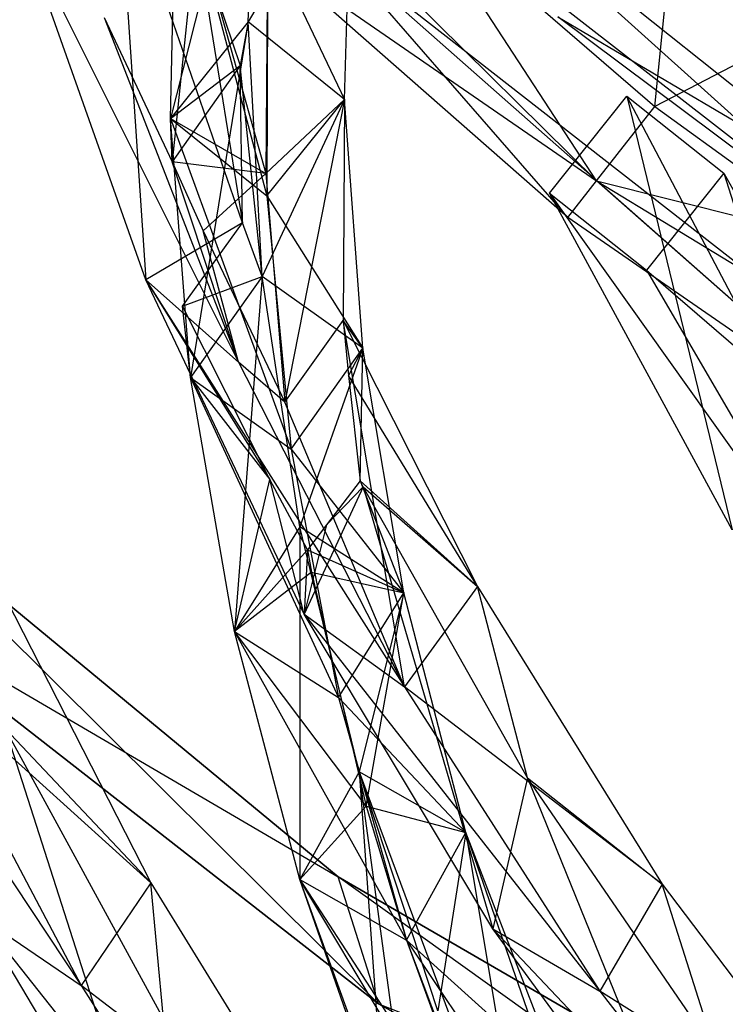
# Model space of a CAD drawing. Extents: x 5.4 to 34.8, y -14.7 to 14.7.
# Tile 37 of 251: x 13.7 to 15.4, y -8.4 to -6. Entities that reach past the tile are written whole.
import ezdxf

# ---------------------------------------------------------------- set-up
doc = ezdxf.new("R2010")
doc.units = 0
doc.header["$LTSCALE"] = 2.54
doc.layers.get('0').update_dxf_attribs({"color": 13, "linetype": 'CONTINUOUS'})

# ---------------------------------------------------------------- blocks, each defined once
blk = doc.blocks.new('BOHO_S_PM_7777_STL')
at = {"color": 0}
for p, q in [((15.2422, -6.2458, 21.4844), (15.3692, -4.9776, 22.4925)), ((15.2422, -6.2458, 21.4844), (15.3692, -4.9776, 22.4925)), ((13.7547, -5.0951, 21.4802), (15.1013, -6.4261, 21.4802)), ((13.7547, -5.0951, 21.4802), (15.1013, -6.4261, 21.4802)), ((14.2868, -5.4156, 21.3575), (14.0699, -6.2751, 20.8625)), ((14.2868, -5.4156, 21.3575), (14.0699, -6.2751, 20.8625)), ((14.2579, -6.0413, 20.8719), (14.2868, -5.4156, 21.3575)), ((14.2579, -6.0413, 20.8719), (14.2868, -5.4156, 21.3575)), ((14.508, -5.6183, 21.3575), (14.2579, -6.0413, 20.8719)), ((14.508, -5.6183, 21.3575), (14.2579, -6.0413, 20.8719)), ((14.4913, -6.229, 20.8839), (14.508, -5.6183, 21.3575)), ((14.4913, -6.229, 20.8839), (14.508, -5.6183, 21.3575)), ((14.7174, -5.6256, 21.2845), (15.9126, -6.7018, 21.0802)), ((14.7174, -5.6256, 21.2845), (15.9126, -6.7018, 21.0802)), ((14.7174, -5.6256, 21.2845), (15.8293, -6.5139, 21.2845)), ((14.7174, -5.6256, 21.2845), (15.8293, -6.5139, 21.2845)), ((14.0699, -6.2751, 20.8625), (14.0841, -5.6368, 21.3575)), ((14.0699, -6.2751, 20.8625), (14.0841, -5.6368, 21.3575)), ((14.0699, -6.2751, 20.8625), (14.0841, -5.6368, 21.3575)), ((14.0841, -5.6368, 21.3575), (14.3033, -6.4628, 20.8745)), ((14.0841, -5.6368, 21.3575), (14.3033, -6.4628, 20.8745)), ((14.0841, -5.6368, 21.3575), (14.3009, -6.4081, 20.9169)), ((14.0841, -5.6368, 21.3575), (14.3009, -6.4081, 20.9169)), ((14.2445, -6.5275, 20.5259), (13.9429, -5.6573, 20.94)), ((13.9429, -5.6573, 20.94), (14.0104, -6.6657, 20.5628)), ((13.9429, -5.6573, 20.94), (14.0104, -6.6657, 20.5628)), ((14.2445, -6.5275, 20.5259), (13.9429, -5.6573, 20.94)), ((15.9126, -6.7018, 21.0802), (14.6391, -5.7071, 21.0802)), ((15.9126, -6.7018, 21.0802), (14.6391, -5.7071, 21.0802)), ((16.2788, -5.7093, 22.4925), (15.2422, -6.2458, 21.4844)), ((16.2788, -5.7093, 22.4925), (15.2422, -6.2458, 21.4844)), ((14.6484, -5.7326, 21.4844), (15.2422, -6.2458, 21.4844)), ((15.1013, -6.4261, 21.4802), (14.6484, -5.7326, 21.4844)), ((15.1013, -6.4261, 21.4802), (14.6484, -5.7326, 21.4844)), ((14.6484, -5.7326, 21.4844), (15.2422, -6.2458, 21.4844)), ((14.0104, -6.6657, 20.5628), (13.7072, -5.8091, 20.9601)), ((13.7072, -5.8091, 20.9601), (14.2344, -6.8652, 20.5597)), ((13.7072, -5.8091, 20.9601), (14.2344, -6.8652, 20.5597)), ((14.0104, -6.6657, 20.5628), (13.7072, -5.8091, 20.9601)), ((14.131, -5.828, 20.962), (14.0737, -6.38, 20.7812)), ((14.131, -5.828, 20.962), (14.0737, -6.38, 20.7812)), ((14.131, -5.828, 20.962), (14.2445, -6.5275, 20.5259)), ((14.131, -5.828, 20.962), (14.2445, -6.5275, 20.5259)), ((14.131, -5.828, 20.962), (14.2383, -6.1467, 20.8093)), ((14.131, -5.828, 20.962), (14.2383, -6.1467, 20.8093)), ((14.3053, -5.8394, 21.3575), (14.3009, -6.4081, 20.9169)), ((14.3053, -5.8394, 21.3575), (14.3009, -6.4081, 20.9169)), ((14.3053, -5.8394, 21.3575), (14.3033, -6.4628, 20.8745)), ((14.3053, -5.8394, 21.3575), (14.3033, -6.4628, 20.8745)), ((14.3053, -5.8394, 21.3575), (14.4913, -6.229, 20.8839)), ((14.3053, -5.8394, 21.3575), (14.4913, -6.229, 20.8839)), ((14.3053, -5.8394, 21.3575), (14.4913, -6.229, 20.8839)), ((15.8016, -6.9077, 21.076), (14.4649, -5.8634, 21.076)), ((15.8225, -7.0621, 21.276), (14.4649, -5.8634, 21.076)), ((15.8016, -6.9077, 21.076), (14.4649, -5.8634, 21.076)), ((15.8225, -7.0621, 21.276), (14.4649, -5.8634, 21.076)), ((15.0317, -6.5152, 21.276), (14.4649, -5.8634, 21.076)), ((15.0317, -6.5152, 21.276), (14.4649, -5.8634, 21.076)), ((15.0317, -6.5152, 21.276), (14.3098, -5.8802, 21.276)), ((14.3098, -5.8802, 21.276), (15.1013, -6.4261, 21.4802)), ((15.0317, -6.5152, 21.276), (14.3098, -5.8802, 21.276)), ((14.3098, -5.8802, 21.276), (15.1013, -6.4261, 21.4802)), ((13.9096, -6.0305, 20.9587), (14.0737, -6.38, 20.7812)), ((13.9096, -6.0305, 20.9587), (14.0737, -6.38, 20.7812)), ((13.9096, -6.0305, 20.9587), (14.2344, -6.8652, 20.5597)), ((13.9096, -6.0305, 20.9587), (14.2344, -6.8652, 20.5597)), ((15.0078, -6.0288, 21.4584), (15.8293, -6.5139, 21.2845)), ((15.0078, -6.0288, 21.4584), (15.8293, -6.5139, 21.2845)), ((15.7718, -6.6013, 21.4584), (15.0078, -6.0288, 21.4584)), ((14.2579, -6.0413, 20.8719), (14.0699, -6.2751, 20.8625)), ((14.2579, -6.0413, 20.8719), (14.0699, -6.2751, 20.8625)), ((14.2579, -6.0413, 20.8719), (14.0699, -6.2751, 20.8625)), ((14.2579, -6.0413, 20.8719), (14.1186, -6.9025, 20.3758)), ((14.2579, -6.0413, 20.8719), (14.1186, -6.9025, 20.3758)), ((14.2579, -6.0413, 20.8719), (14.2383, -6.1467, 20.8093)), ((14.2579, -6.0413, 20.8719), (14.2383, -6.1467, 20.8093)), ((14.4913, -6.229, 20.8839), (14.2579, -6.0413, 20.8719)), ((14.4913, -6.229, 20.8839), (14.2579, -6.0413, 20.8719)), ((14.2918, -6.6579, 20.3941), (14.2579, -6.0413, 20.8719)), ((14.2918, -6.6579, 20.3941), (14.2579, -6.0413, 20.8719)), ((14.2918, -6.6579, 20.3941), (14.2579, -6.0413, 20.8719)), ((14.0699, -6.2751, 20.8625), (14.2383, -6.1467, 20.8093)), ((14.0699, -6.2751, 20.8625), (14.2383, -6.1467, 20.8093)), ((14.2383, -6.1467, 20.8093), (14.0737, -6.38, 20.7812)), ((14.2383, -6.1467, 20.8093), (14.0737, -6.38, 20.7812)), ((14.2918, -6.6579, 20.3941), (14.2383, -6.1467, 20.8093)), ((14.2918, -6.6579, 20.3941), (14.2383, -6.1467, 20.8093)), ((14.2445, -6.5275, 20.5259), (14.2383, -6.1467, 20.8093)), ((14.2445, -6.5275, 20.5259), (14.2383, -6.1467, 20.8093)), ((14.9877, -6.4559, 21.3575), (15.1745, -6.2211, 21.3575)), ((14.9877, -6.4559, 21.3575), (15.1745, -6.2211, 21.3575)), ((15.1745, -6.2211, 21.3575), (15.4092, -6.4079, 21.3575)), ((15.6177, -7.0638, 20.94), (15.1745, -6.2211, 21.3575)), ((15.1745, -6.2211, 21.3575), (15.4293, -7.2715, 20.9601)), ((15.1745, -6.2211, 21.3575), (15.4293, -7.2715, 20.9601)), ((15.6177, -7.0638, 20.94), (15.1745, -6.2211, 21.3575)), ((15.1745, -6.2211, 21.3575), (15.4092, -6.4079, 21.3575)), ((14.4913, -6.229, 20.8839), (14.2918, -6.6579, 20.3941)), ((14.4913, -6.229, 20.8839), (14.2918, -6.6579, 20.3941)), ((14.3009, -6.4081, 20.9169), (14.4913, -6.229, 20.8839)), ((14.3009, -6.4081, 20.9169), (14.4913, -6.229, 20.8839)), ((14.3033, -6.4628, 20.8745), (14.4913, -6.229, 20.8839)), ((14.3033, -6.4628, 20.8745), (14.4913, -6.229, 20.8839)), ((14.4913, -6.229, 20.8839), (14.3466, -6.9617, 20.4875)), ((14.4913, -6.229, 20.8839), (14.3466, -6.9617, 20.4875)), ((14.4913, -6.229, 20.8839), (14.4883, -6.7641, 20.5025)), ((14.4913, -6.229, 20.8839), (14.4883, -6.7641, 20.5025)), ((14.5353, -6.8313, 20.417), (14.4913, -6.229, 20.8839)), ((14.5353, -6.8313, 20.417), (14.4913, -6.229, 20.8839)), ((14.5353, -6.8313, 20.417), (14.4913, -6.229, 20.8839)), ((15.1013, -6.4261, 21.4802), (15.2422, -6.2458, 21.4844)), ((15.1013, -6.4261, 21.4802), (15.2422, -6.2458, 21.4844)), ((15.2422, -6.2458, 21.4844), (15.696, -6.5751, 21.4844)), ((15.2422, -6.2458, 21.4844), (15.696, -6.5751, 21.4844)), ((14.1186, -6.9025, 20.3758), (14.0699, -6.2751, 20.8625)), ((14.0699, -6.2751, 20.8625), (14.3033, -6.4628, 20.8745)), ((14.0699, -6.2751, 20.8625), (14.3033, -6.4628, 20.8745)), ((14.0699, -6.2751, 20.8625), (14.3621, -7.0759, 20.3987)), ((14.0699, -6.2751, 20.8625), (14.3621, -7.0759, 20.3987)), ((14.1186, -6.9025, 20.3758), (14.0699, -6.2751, 20.8625)), ((14.0737, -6.38, 20.7812), (14.0699, -6.2751, 20.8625)), ((14.0699, -6.2751, 20.8625), (14.3009, -6.4081, 20.9169)), ((14.0699, -6.2751, 20.8625), (14.3009, -6.4081, 20.9169)), ((14.0737, -6.38, 20.7812), (14.0699, -6.2751, 20.8625)), ((14.3009, -6.4081, 20.9169), (14.0737, -6.38, 20.7812)), ((14.0737, -6.38, 20.7812), (14.1489, -6.547, 20.6977)), ((14.3009, -6.4081, 20.9169), (14.0737, -6.38, 20.7812)), ((14.2344, -6.8652, 20.5597), (14.0737, -6.38, 20.7812)), ((14.2344, -6.8652, 20.5597), (14.0737, -6.38, 20.7812)), ((14.0737, -6.38, 20.7812), (14.1489, -6.547, 20.6977)), ((14.3009, -6.4081, 20.9169), (14.1489, -6.547, 20.6977)), ((14.3009, -6.4081, 20.9169), (14.1489, -6.547, 20.6977)), ((14.3009, -6.4081, 20.9169), (14.3466, -6.9617, 20.4875)), ((14.3009, -6.4081, 20.9169), (14.3466, -6.9617, 20.4875)), ((15.4092, -6.4079, 21.3575), (15.2225, -6.6427, 21.3575)), ((15.4092, -6.4079, 21.3575), (15.2225, -6.6427, 21.3575)), ((15.4092, -6.4079, 21.3575), (15.6177, -7.0638, 20.94)), ((15.4092, -6.4079, 21.3575), (15.6177, -7.0638, 20.94)), ((15.4092, -6.4079, 21.3575), (15.8435, -7.18, 20.962)), ((15.4092, -6.4079, 21.3575), (15.8435, -7.18, 20.962)), ((15.0317, -6.5152, 21.276), (15.1013, -6.4261, 21.4802)), ((15.0317, -6.5152, 21.276), (15.1013, -6.4261, 21.4802)), ((15.1013, -6.4261, 21.4802), (15.696, -6.5751, 21.4844)), ((15.1013, -6.4261, 21.4802), (15.696, -6.5751, 21.4844)), ((15.1013, -6.4261, 21.4802), (16.7186, -7.4107, 21.4802)), ((15.8225, -7.0621, 21.276), (15.1013, -6.4261, 21.4802)), ((15.8225, -7.0621, 21.276), (15.1013, -6.4261, 21.4802)), ((15.1013, -6.4261, 21.4802), (16.7186, -7.4107, 21.4802)), ((15.4293, -7.2715, 20.9601), (14.9877, -6.4559, 21.3575)), ((14.9877, -6.4559, 21.3575), (15.2225, -6.6427, 21.3575)), ((14.9877, -6.4559, 21.3575), (15.2225, -6.6427, 21.3575)), ((14.9877, -6.4559, 21.3575), (15.6821, -7.4329, 20.9587)), ((14.9877, -6.4559, 21.3575), (15.6821, -7.4329, 20.9587)), ((15.4293, -7.2715, 20.9601), (14.9877, -6.4559, 21.3575)), ((14.3033, -6.4628, 20.8745), (14.5353, -6.8313, 20.417)), ((14.3033, -6.4628, 20.8745), (14.5353, -6.8313, 20.417)), ((14.3033, -6.4628, 20.8745), (14.3621, -7.0759, 20.3987)), ((14.3033, -6.4628, 20.8745), (14.3621, -7.0759, 20.3987)), ((14.2445, -6.5275, 20.5259), (14.0104, -6.6657, 20.5628)), ((14.2445, -6.5275, 20.5259), (14.0104, -6.6657, 20.5628)), ((14.099, -6.7293, 20.5104), (14.2445, -6.5275, 20.5259)), ((14.099, -6.7293, 20.5104), (14.2445, -6.5275, 20.5259)), ((14.2918, -6.6579, 20.3941), (14.2445, -6.5275, 20.5259)), ((14.2918, -6.6579, 20.3941), (14.2445, -6.5275, 20.5259)), ((15.8225, -7.0621, 21.276), (15.0317, -6.5152, 21.276)), ((15.8225, -7.0621, 21.276), (15.0317, -6.5152, 21.276)), ((14.1489, -6.547, 20.6977), (14.3466, -6.9617, 20.4875)), ((14.2344, -6.8652, 20.5597), (14.1489, -6.547, 20.6977)), ((14.2344, -6.8652, 20.5597), (14.1489, -6.547, 20.6977)), ((14.1489, -6.547, 20.6977), (14.3466, -6.9617, 20.4875)), ((15.2225, -6.6427, 21.3575), (15.8435, -7.18, 20.962)), ((15.2225, -6.6427, 21.3575), (15.8435, -7.18, 20.962)), ((15.2225, -6.6427, 21.3575), (15.6821, -7.4329, 20.9587)), ((15.2225, -6.6427, 21.3575), (15.6821, -7.4329, 20.9587)), ((14.3939, -7.4755, 20.164), (14.0104, -6.6657, 20.5628)), ((14.0104, -6.6657, 20.5628), (14.3108, -7.1491, 20.2966)), ((14.0104, -6.6657, 20.5628), (14.3108, -7.1491, 20.2966)), ((14.0104, -6.6657, 20.5628), (14.2344, -6.8652, 20.5597)), ((14.0104, -6.6657, 20.5628), (14.2344, -6.8652, 20.5597)), ((14.0104, -6.6657, 20.5628), (14.6368, -7.6515, 20.1586)), ((14.0104, -6.6657, 20.5628), (14.6368, -7.6515, 20.1586)), ((14.3939, -7.4755, 20.164), (14.0104, -6.6657, 20.5628)), ((14.099, -6.7293, 20.5104), (14.2918, -6.6579, 20.3941)), ((14.099, -6.7293, 20.5104), (14.2918, -6.6579, 20.3941)), ((14.2918, -6.6579, 20.3941), (14.1186, -6.9025, 20.3758)), ((14.2918, -6.6579, 20.3941), (14.1186, -6.9025, 20.3758)), ((14.2918, -6.6579, 20.3941), (14.1186, -6.9025, 20.3758)), ((14.2918, -6.6579, 20.3941), (14.2247, -7.5175, 19.8953)), ((14.2918, -6.6579, 20.3941), (14.2247, -7.5175, 19.8953)), ((14.5353, -6.8313, 20.417), (14.2918, -6.6579, 20.3941)), ((14.5353, -6.8313, 20.417), (14.2918, -6.6579, 20.3941)), ((14.3832, -7.2637, 19.922), (14.2918, -6.6579, 20.3941)), ((14.3832, -7.2637, 19.922), (14.2918, -6.6579, 20.3941)), ((14.1186, -6.9025, 20.3758), (14.099, -6.7293, 20.5104)), ((14.1186, -6.9025, 20.3758), (14.099, -6.7293, 20.5104)), ((14.3108, -7.1491, 20.2966), (14.099, -6.7293, 20.5104)), ((14.3108, -7.1491, 20.2966), (14.099, -6.7293, 20.5104)), ((14.3466, -6.9617, 20.4875), (14.4883, -6.7641, 20.5025)), ((14.3466, -6.9617, 20.4875), (14.4883, -6.7641, 20.5025)), ((14.5353, -6.8313, 20.417), (14.4883, -6.7641, 20.5025)), ((14.4883, -6.7641, 20.5025), (14.501, -6.8973, 20.4016)), ((14.5353, -6.8313, 20.417), (14.4883, -6.7641, 20.5025)), ((14.4883, -6.7641, 20.5025), (14.501, -6.8973, 20.4016)), ((14.4883, -6.7641, 20.5025), (14.8128, -7.4086, 20.1641)), ((14.6368, -7.6515, 20.1586), (14.4883, -6.7641, 20.5025)), ((14.4883, -6.7641, 20.5025), (14.8128, -7.4086, 20.1641)), ((14.6368, -7.6515, 20.1586), (14.4883, -6.7641, 20.5025)), ((14.3621, -7.0759, 20.3987), (14.5353, -6.8313, 20.417)), ((14.3621, -7.0759, 20.3987), (14.5353, -6.8313, 20.417)), ((14.5353, -6.8313, 20.417), (14.3832, -7.2637, 19.922)), ((14.5353, -6.8313, 20.417), (14.3832, -7.2637, 19.922)), ((14.5353, -6.8313, 20.417), (14.501, -6.8973, 20.4016)), ((14.5353, -6.8313, 20.417), (14.501, -6.8973, 20.4016)), ((14.529, -7.1524, 20.2111), (14.5353, -6.8313, 20.417)), ((14.529, -7.1524, 20.2111), (14.5353, -6.8313, 20.417)), ((14.6349, -7.4236, 19.9546), (14.5353, -6.8313, 20.417)), ((14.6349, -7.4236, 19.9546), (14.5353, -6.8313, 20.417)), ((14.6349, -7.4236, 19.9546), (14.5353, -6.8313, 20.417)), ((14.3466, -6.9617, 20.4875), (14.2344, -6.8652, 20.5597)), ((14.2344, -6.8652, 20.5597), (14.6368, -7.6515, 20.1586)), ((14.3466, -6.9617, 20.4875), (14.2344, -6.8652, 20.5597)), ((14.2344, -6.8652, 20.5597), (14.6368, -7.6515, 20.1586)), ((14.2247, -7.5175, 19.8953), (14.1186, -6.9025, 20.3758)), ((14.1186, -6.9025, 20.3758), (14.3621, -7.0759, 20.3987)), ((14.1186, -6.9025, 20.3758), (14.3621, -7.0759, 20.3987)), ((14.1186, -6.9025, 20.3758), (14.4764, -7.6773, 19.9279)), ((14.1186, -6.9025, 20.3758), (14.4764, -7.6773, 19.9279)), ((14.2247, -7.5175, 19.8953), (14.1186, -6.9025, 20.3758)), ((14.1186, -6.9025, 20.3758), (14.3108, -7.1491, 20.2966)), ((14.1186, -6.9025, 20.3758), (14.3108, -7.1491, 20.2966)), ((14.2247, -7.5175, 19.8953), (14.1186, -6.9025, 20.3758)), ((14.501, -6.8973, 20.4016), (14.529, -7.1524, 20.2111)), ((14.8128, -7.4086, 20.1641), (14.501, -6.8973, 20.4016)), ((14.8128, -7.4086, 20.1641), (14.501, -6.8973, 20.4016)), ((14.501, -6.8973, 20.4016), (14.529, -7.1524, 20.2111)), ((14.6368, -7.6515, 20.1586), (14.3466, -6.9617, 20.4875)), ((14.6368, -7.6515, 20.1586), (14.3466, -6.9617, 20.4875)), ((14.4755, -8.1114, 19.3975), (13.2175, -7.0714, 19.3975)), ((13.2175, -7.0714, 19.3975), (14.4755, -8.1114, 19.1975)), ((14.4755, -8.1114, 19.1975), (13.2175, -7.0714, 19.1975)), ((13.2175, -7.0714, 19.3975), (14.4755, -8.1114, 19.1975)), ((14.4755, -8.1114, 19.3975), (13.2175, -7.0714, 19.3975)), ((14.5736, -8.4194, 19.1975), (13.2175, -7.0714, 19.1975)), ((14.4755, -8.1114, 19.1975), (13.2175, -7.0714, 19.1975)), ((14.5736, -8.4194, 19.1975), (13.2175, -7.0714, 19.1975)), ((14.3621, -7.0759, 20.3987), (14.6349, -7.4236, 19.9546)), ((14.3621, -7.0759, 20.3987), (14.6349, -7.4236, 19.9546)), ((14.3621, -7.0759, 20.3987), (14.4764, -7.6773, 19.9279)), ((14.3621, -7.0759, 20.3987), (14.4764, -7.6773, 19.9279)), ((14.2247, -7.5175, 19.8953), (14.3108, -7.1491, 20.2966)), ((14.2247, -7.5175, 19.8953), (14.3108, -7.1491, 20.2966)), ((14.4017, -7.3197, 20.2086), (14.3108, -7.1491, 20.2966)), ((14.3939, -7.4755, 20.164), (14.3108, -7.1491, 20.2966)), ((14.4017, -7.3197, 20.2086), (14.3108, -7.1491, 20.2966)), ((14.3939, -7.4755, 20.164), (14.3108, -7.1491, 20.2966)), ((14.529, -7.1524, 20.2111), (14.4478, -7.2592, 20.2095)), ((14.529, -7.1524, 20.2111), (14.4478, -7.2592, 20.2095)), ((14.529, -7.1524, 20.2111), (14.6349, -7.4236, 19.9546)), ((14.529, -7.1524, 20.2111), (14.6349, -7.4236, 19.9546)), ((14.8128, -7.4086, 20.1641), (14.529, -7.1524, 20.2111)), ((14.5366, -7.1674, 20.2033), (14.529, -7.1524, 20.2111)), ((14.8128, -7.4086, 20.1641), (14.529, -7.1524, 20.2111)), ((14.5366, -7.1674, 20.2033), (14.529, -7.1524, 20.2111)), ((14.5366, -7.1674, 20.2033), (14.3939, -7.4755, 20.164)), ((14.5366, -7.1674, 20.2033), (14.3939, -7.4755, 20.164)), ((14.5366, -7.1674, 20.2033), (14.4478, -7.2592, 20.2095)), ((14.5366, -7.1674, 20.2033), (14.4478, -7.2592, 20.2095)), ((14.9341, -7.8721, 19.8256), (14.5366, -7.1674, 20.2033)), ((14.5366, -7.1674, 20.2033), (14.8128, -7.4086, 20.1641)), ((14.5366, -7.1674, 20.2033), (14.8128, -7.4086, 20.1641)), ((14.5366, -7.1674, 20.2033), (14.8503, -8.2375, 19.7621)), ((14.5366, -7.1674, 20.2033), (14.8503, -8.2375, 19.7621)), ((14.9341, -7.8721, 19.8256), (14.5366, -7.1674, 20.2033)), ((14.3832, -7.2637, 19.922), (14.2247, -7.5175, 19.8953)), ((14.3832, -7.2637, 19.922), (14.2247, -7.5175, 19.8953)), ((14.3832, -7.2637, 19.922), (14.3828, -8.1182, 19.4188)), ((14.3832, -7.2637, 19.922), (14.3828, -8.1182, 19.4188)), ((14.6349, -7.4236, 19.9546), (14.3832, -7.2637, 19.922)), ((14.6349, -7.4236, 19.9546), (14.3832, -7.2637, 19.922)), ((14.5268, -7.8569, 19.4536), (14.3832, -7.2637, 19.922)), ((14.5268, -7.8569, 19.4536), (14.3832, -7.2637, 19.922)), ((14.4478, -7.2592, 20.2095), (14.3939, -7.4755, 20.164)), ((14.4478, -7.2592, 20.2095), (14.3939, -7.4755, 20.164)), ((14.4478, -7.2592, 20.2095), (14.4017, -7.3197, 20.2086)), ((14.4478, -7.2592, 20.2095), (14.4017, -7.3197, 20.2086)), ((14.2247, -7.5175, 19.8953), (14.4017, -7.3197, 20.2086)), ((14.2247, -7.5175, 19.8953), (14.4017, -7.3197, 20.2086)), ((14.4017, -7.3197, 20.2086), (14.3939, -7.4755, 20.164)), ((14.4017, -7.3197, 20.2086), (14.3939, -7.4755, 20.164)), ((14.4017, -7.3197, 20.2086), (14.6349, -7.4236, 19.9546)), ((14.4017, -7.3197, 20.2086), (14.4117, -7.3735, 20.1665)), ((14.4017, -7.3197, 20.2086), (14.6349, -7.4236, 19.9546)), ((14.4017, -7.3197, 20.2086), (14.4117, -7.3735, 20.1665)), ((13.6398, -7.3766, 19.3432), (14.0223, -8.1264, 18.9191)), ((13.6398, -7.3766, 19.3432), (14.0223, -8.1264, 18.9191)), ((14.4117, -7.3735, 20.1665), (14.2247, -7.5175, 19.8953)), ((14.4117, -7.3735, 20.1665), (14.2247, -7.5175, 19.8953)), ((14.4117, -7.3735, 20.1665), (14.6349, -7.4236, 19.9546)), ((14.4117, -7.3735, 20.1665), (14.6349, -7.4236, 19.9546)), ((14.4117, -7.3735, 20.1665), (14.5437, -7.9402, 19.7198)), ((14.4117, -7.3735, 20.1665), (14.5437, -7.9402, 19.7198)), ((14.8128, -7.4086, 20.1641), (14.6368, -7.6515, 20.1586)), ((14.8128, -7.4086, 20.1641), (14.6368, -7.6515, 20.1586)), ((14.9341, -7.8721, 19.8256), (14.8128, -7.4086, 20.1641)), ((14.8128, -7.4086, 20.1641), (15.2605, -8.1294, 19.7575)), ((14.9341, -7.8721, 19.8256), (14.8128, -7.4086, 20.1641)), ((14.8128, -7.4086, 20.1641), (15.2605, -8.1294, 19.7575)), ((13.2175, -7.4159, 19.3556), (13.8537, -8.3745, 18.9239)), ((13.2175, -7.4159, 19.3556), (13.8537, -8.3745, 18.9239)), ((13.2949, -7.4203, 19.3975), (14.4755, -8.1114, 19.3975)), ((13.2949, -7.4203, 19.3975), (14.4755, -8.1114, 19.3975)), ((13.2949, -7.4203, 19.3975), (14.5736, -8.4194, 19.3975)), ((14.5736, -8.4194, 19.1975), (13.2949, -7.4203, 19.1975)), ((14.5736, -8.4194, 19.1975), (13.2949, -7.4203, 19.1975)), ((14.5736, -8.4194, 19.1975), (13.2949, -7.4203, 19.3975)), ((14.5736, -8.4194, 19.1975), (13.2949, -7.4203, 19.3975)), ((13.2949, -7.4203, 19.3975), (14.5736, -8.4194, 19.3975)), ((14.4764, -7.6773, 19.9279), (14.6349, -7.4236, 19.9546)), ((14.4764, -7.6773, 19.9279), (14.6349, -7.4236, 19.9546)), ((14.6349, -7.4236, 19.9546), (14.5268, -7.8569, 19.4536)), ((14.6349, -7.4236, 19.9546), (14.5268, -7.8569, 19.4536)), ((14.5437, -7.9402, 19.7198), (14.6349, -7.4236, 19.9546)), ((14.5437, -7.9402, 19.7198), (14.6349, -7.4236, 19.9546)), ((14.7851, -8.0041, 19.4947), (14.6349, -7.4236, 19.9546)), ((14.7851, -8.0041, 19.4947), (14.6349, -7.4236, 19.9546)), ((14.7851, -8.0041, 19.4947), (14.6349, -7.4236, 19.9546)), ((14.8503, -8.2375, 19.7621), (14.3939, -7.4755, 20.164)), ((14.3939, -7.4755, 20.164), (14.6368, -7.6515, 20.1586)), ((14.3939, -7.4755, 20.164), (14.6368, -7.6515, 20.1586)), ((14.3939, -7.4755, 20.164), (15.1094, -8.3885, 19.7535)), ((14.3939, -7.4755, 20.164), (15.1094, -8.3885, 19.7535)), ((14.8503, -8.2375, 19.7621), (14.3939, -7.4755, 20.164)), ((14.3828, -8.1182, 19.4188), (14.2247, -7.5175, 19.8953)), ((14.2247, -7.5175, 19.8953), (14.4764, -7.6773, 19.9279)), ((14.2247, -7.5175, 19.8953), (14.4764, -7.6773, 19.9279)), ((14.2247, -7.5175, 19.8953), (14.6411, -8.2653, 19.4599)), ((14.2247, -7.5175, 19.8953), (14.6411, -8.2653, 19.4599)), ((14.3828, -8.1182, 19.4188), (14.2247, -7.5175, 19.8953)), ((14.5437, -7.9402, 19.7198), (14.2247, -7.5175, 19.8953)), ((14.3828, -8.1182, 19.4188), (14.2247, -7.5175, 19.8953)), ((14.5437, -7.9402, 19.7198), (14.2247, -7.5175, 19.8953)), ((14.0223, -8.1264, 18.9191), (13.4481, -7.6074, 19.3426)), ((13.4481, -7.6074, 19.3426), (13.8537, -8.3745, 18.9239)), ((14.0223, -8.1264, 18.9191), (13.4481, -7.6074, 19.3426)), ((13.4481, -7.6074, 19.3426), (13.8537, -8.3745, 18.9239)), ((15.2605, -8.1294, 19.7575), (14.6368, -7.6515, 20.1586)), ((14.6368, -7.6515, 20.1586), (15.1094, -8.3885, 19.7535)), ((15.2605, -8.1294, 19.7575), (14.6368, -7.6515, 20.1586)), ((14.6368, -7.6515, 20.1586), (15.1094, -8.3885, 19.7535)), ((14.4764, -7.6773, 19.9279), (14.7851, -8.0041, 19.4947)), ((14.4764, -7.6773, 19.9279), (14.7851, -8.0041, 19.4947)), ((14.4764, -7.6773, 19.9279), (14.6411, -8.2653, 19.4599)), ((14.4764, -7.6773, 19.9279), (14.6411, -8.2653, 19.4599)), ((14.0534, -8.4554, 18.6531), (13.6698, -7.7525, 19.0518)), ((13.6698, -7.7525, 19.0518), (14.0223, -8.1264, 18.9191)), ((13.6698, -7.7525, 19.0518), (14.0223, -8.1264, 18.9191)), ((13.6698, -7.7525, 19.0518), (14.0573, -8.9595, 18.5218)), ((13.6698, -7.7525, 19.0518), (14.0573, -8.9595, 18.5218)), ((14.0534, -8.4554, 18.6531), (13.6698, -7.7525, 19.0518)), ((14.5268, -7.8569, 19.4536), (14.3828, -8.1182, 19.4188)), ((14.5268, -7.8569, 19.4536), (14.3828, -8.1182, 19.4188)), ((14.5268, -7.8569, 19.4536), (14.3828, -8.1182, 19.4188)), ((14.7851, -8.0041, 19.4947), (14.5268, -7.8569, 19.4536)), ((14.7851, -8.0041, 19.4947), (14.5268, -7.8569, 19.4536)), ((14.7173, -8.4357, 18.987), (14.5268, -7.8569, 19.4536)), ((14.5268, -7.8569, 19.4536), (14.5873, -8.703, 18.9443)), ((14.5268, -7.8569, 19.4536), (14.5873, -8.703, 18.9443)), ((14.7173, -8.4357, 18.987), (14.5268, -7.8569, 19.4536)), ((14.6683, -8.9024, 18.7793), (14.5268, -7.8569, 19.4536)), ((14.5268, -7.8569, 19.4536), (14.9495, -8.9984, 18.5201)), ((14.6683, -8.9024, 18.7793), (14.5268, -7.8569, 19.4536)), ((14.7851, -8.0041, 19.4947), (14.5268, -7.8569, 19.4536)), ((14.5268, -7.8569, 19.4536), (14.9495, -8.9984, 18.5201)), ((14.9341, -7.8721, 19.8256), (14.8503, -8.2375, 19.7621)), ((14.9341, -7.8721, 19.8256), (14.8503, -8.2375, 19.7621)), ((15.3893, -8.536, 19.4422), (14.9341, -7.8721, 19.8256)), ((14.9341, -7.8721, 19.8256), (15.2605, -8.1294, 19.7575)), ((14.9341, -7.8721, 19.8256), (15.2605, -8.1294, 19.7575)), ((14.9341, -7.8721, 19.8256), (15.3721, -8.9502, 19.3556)), ((14.9341, -7.8721, 19.8256), (15.3721, -8.9502, 19.3556)), ((15.3893, -8.536, 19.4422), (14.9341, -7.8721, 19.8256)), ((14.5437, -7.9402, 19.7198), (14.3828, -8.1182, 19.4188)), ((14.5437, -7.9402, 19.7198), (14.3828, -8.1182, 19.4188)), ((14.5437, -7.9402, 19.7198), (14.7851, -8.0041, 19.4947)), ((14.5437, -7.9402, 19.7198), (14.7851, -8.0041, 19.4947)), ((14.5437, -7.9402, 19.7198), (14.6411, -8.2653, 19.4599)), ((14.5437, -7.9402, 19.7198), (14.6411, -8.2653, 19.4599)), ((14.6411, -8.2653, 19.4599), (14.7851, -8.0041, 19.4947)), ((14.6411, -8.2653, 19.4599), (14.7851, -8.0041, 19.4947)), ((14.6411, -8.2653, 19.4599), (14.7851, -8.0041, 19.4947)), ((14.6411, -8.2653, 19.4599), (14.7851, -8.0041, 19.4947)), ((14.7851, -8.0041, 19.4947), (14.7173, -8.4357, 18.987)), ((14.7851, -8.0041, 19.4947), (14.7173, -8.4357, 18.987)), ((14.9809, -8.5712, 19.0352), (14.7851, -8.0041, 19.4947)), ((14.9809, -8.5712, 19.0352), (14.7851, -8.0041, 19.4947)), ((15.2173, -9.1231, 18.5741), (14.7851, -8.0041, 19.4947)), ((14.7851, -8.0041, 19.4947), (14.9495, -8.9984, 18.5201)), ((14.7851, -8.0041, 19.4947), (14.9495, -8.9984, 18.5201)), ((15.2173, -9.1231, 18.5741), (14.7851, -8.0041, 19.4947)), ((14.0223, -8.1264, 18.9191), (13.8537, -8.3745, 18.9239)), ((14.0223, -8.1264, 18.9191), (13.8537, -8.3745, 18.9239)), ((14.0534, -8.4554, 18.6531), (14.0223, -8.1264, 18.9191)), ((14.0223, -8.1264, 18.9191), (14.4629, -8.8409, 18.4835)), ((14.0534, -8.4554, 18.6531), (14.0223, -8.1264, 18.9191)), ((14.0223, -8.1264, 18.9191), (14.4629, -8.8409, 18.4835)), ((14.5873, -8.703, 18.9443), (14.3828, -8.1182, 19.4188)), ((14.3828, -8.1182, 19.4188), (14.6411, -8.2653, 19.4599)), ((14.3828, -8.1182, 19.4188), (14.6411, -8.2653, 19.4599)), ((14.3828, -8.1182, 19.4188), (14.8509, -8.8384, 18.9926)), ((14.3828, -8.1182, 19.4188), (14.8509, -8.8384, 18.9926)), ((14.5873, -8.703, 18.9443), (14.3828, -8.1182, 19.4188)), ((14.6683, -8.9024, 18.7793), (14.3828, -8.1182, 19.4188)), ((14.9334, -9.034, 18.8297), (14.3828, -8.1182, 19.4188)), ((14.6683, -8.9024, 18.7793), (14.3828, -8.1182, 19.4188)), ((14.3828, -8.1182, 19.4188), (14.6411, -8.2653, 19.4599)), ((14.9334, -9.034, 18.8297), (14.3828, -8.1182, 19.4188)), ((14.3828, -8.1182, 19.4188), (14.6411, -8.2653, 19.4599)), ((14.5736, -8.4194, 19.3975), (14.4755, -8.1114, 19.3975)), ((14.5736, -8.4194, 19.3975), (14.4755, -8.1114, 19.3975)), ((15.8876, -8.9301, 19.3975), (14.4755, -8.1114, 19.3975)), ((14.4755, -8.1114, 19.3975), (14.4755, -8.1114, 19.1975)), ((14.4755, -8.1114, 19.3975), (14.4755, -8.1114, 19.1975)), ((14.4755, -8.1114, 19.3975), (15.8876, -8.9301, 19.1975)), ((15.8876, -8.9301, 19.1975), (14.4755, -8.1114, 19.1975)), ((14.4755, -8.1114, 19.3975), (15.8876, -8.9301, 19.1975)), ((15.8876, -8.9301, 19.3975), (14.4755, -8.1114, 19.3975)), ((15.996, -9.2004, 19.1975), (14.4755, -8.1114, 19.1975)), ((15.8876, -8.9301, 19.1975), (14.4755, -8.1114, 19.1975)), ((15.996, -9.2004, 19.1975), (14.4755, -8.1114, 19.1975)), ((14.5736, -8.4194, 19.1975), (14.4755, -8.1114, 19.1975)), ((14.5736, -8.4194, 19.1975), (14.4755, -8.1114, 19.1975)), ((15.2605, -8.1294, 19.7575), (15.1094, -8.3885, 19.7535)), ((15.2605, -8.1294, 19.7575), (15.1094, -8.3885, 19.7535)), ((15.3893, -8.536, 19.4422), (15.2605, -8.1294, 19.7575)), ((15.2605, -8.1294, 19.7575), (15.7698, -8.8029, 19.3432)), ((15.3893, -8.536, 19.4422), (15.2605, -8.1294, 19.7575)), ((15.2605, -8.1294, 19.7575), (15.7698, -8.8029, 19.3432)), ((14.0573, -8.9595, 18.5218), (13.6062, -8.206, 18.9428)), ((13.6062, -8.206, 18.9428), (13.8537, -8.3745, 18.9239)), ((13.6062, -8.206, 18.9428), (13.8537, -8.3745, 18.9239)), ((13.6062, -8.206, 18.9428), (14.319, -9.1039, 18.4955)), ((13.6062, -8.206, 18.9428), (14.319, -9.1039, 18.4955)), ((14.0573, -8.9595, 18.5218), (13.6062, -8.206, 18.9428)), ((15.3721, -8.9502, 19.3556), (14.8503, -8.2375, 19.7621)), ((14.8503, -8.2375, 19.7621), (15.1094, -8.3885, 19.7535)), ((14.8503, -8.2375, 19.7621), (15.1094, -8.3885, 19.7535)), ((14.8503, -8.2375, 19.7621), (15.6445, -9.0755, 19.3426)), ((14.8503, -8.2375, 19.7621), (15.6445, -9.0755, 19.3426)), ((15.3721, -8.9502, 19.3556), (14.8503, -8.2375, 19.7621)), ((14.6411, -8.2653, 19.4599), (14.9809, -8.5712, 19.0352)), ((14.6411, -8.2653, 19.4599), (14.9809, -8.5712, 19.0352)), ((14.6411, -8.2653, 19.4599), (14.8509, -8.8384, 18.9926)), ((14.6411, -8.2653, 19.4599), (14.8509, -8.8384, 18.9926)), ((14.6411, -8.2653, 19.4599), (15.2173, -9.1231, 18.5741)), ((14.6411, -8.2653, 19.4599), (15.2173, -9.1231, 18.5741)), ((14.6411, -8.2653, 19.4599), (14.9334, -9.034, 18.8297)), ((14.6411, -8.2653, 19.4599), (14.9334, -9.034, 18.8297)), ((14.4629, -8.8409, 18.4835), (13.8537, -8.3745, 18.9239)), ((13.8537, -8.3745, 18.9239), (14.319, -9.1039, 18.4955)), ((14.4629, -8.8409, 18.4835), (13.8537, -8.3745, 18.9239)), ((13.8537, -8.3745, 18.9239), (14.319, -9.1039, 18.4955)), ((15.7698, -8.8029, 19.3432), (15.1094, -8.3885, 19.7535)), ((15.1094, -8.3885, 19.7535), (15.6445, -9.0755, 19.3426)), ((15.7698, -8.8029, 19.3432), (15.1094, -8.3885, 19.7535)), ((15.1094, -8.3885, 19.7535), (15.6445, -9.0755, 19.3426)), ((14.5736, -8.4194, 19.3975), (15.8876, -8.9301, 19.3975)), ((14.5736, -8.4194, 19.3975), (15.8876, -8.9301, 19.3975)), ((14.5736, -8.4194, 19.3975), (15.996, -9.2004, 19.3975)), ((15.996, -9.2004, 19.1975), (14.5736, -8.4194, 19.1975)), ((14.5736, -8.4194, 19.1975), (14.5736, -8.4194, 19.3975)), ((14.5736, -8.4194, 19.1975), (14.5736, -8.4194, 19.3975)), ((15.996, -9.2004, 19.1975), (14.5736, -8.4194, 19.1975)), ((15.996, -9.2004, 19.1975), (14.5736, -8.4194, 19.3975)), ((15.996, -9.2004, 19.1975), (14.5736, -8.4194, 19.3975)), ((14.5736, -8.4194, 19.3975), (15.996, -9.2004, 19.3975))]:
    blk.add_line(p, q, dxfattribs=at)

msp = doc.modelspace()

# ---------------------------------------------------------------- block references
at = {"color": 0}
msp.add_blockref('BOHO_S_PM_7777_STL', (0, 0), dxfattribs=at)

doc.saveas('drawing.dxf')
